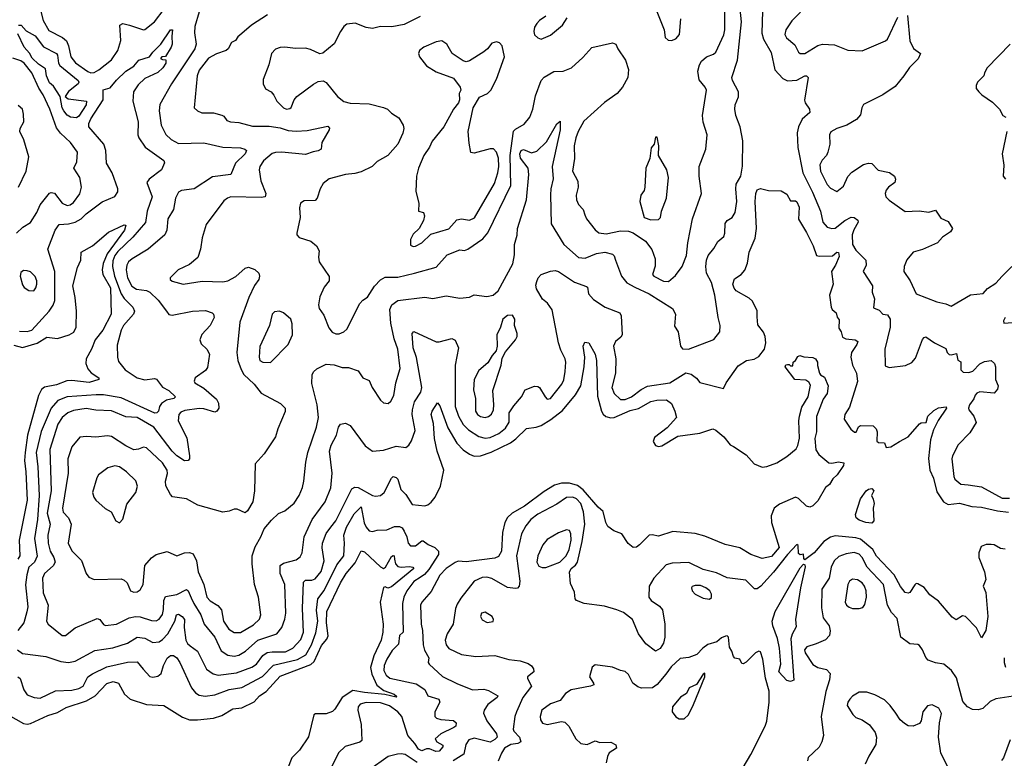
# Model space of a CAD drawing. Extents: x 2143765 to 2212931, y 878955 to 1017455.
# Tile 55 of 256: x 2163047 to 2169239, y 909992 to 914639. Entities that reach past the tile are written whole.
import ezdxf

# ---------------------------------------------------------------- set-up
doc = ezdxf.new("R2010")
doc.units = 0

msp = doc.modelspace()

# ---------------------------------------------------------------- linework, layer by layer
at = {"layer": '0CON20XD'}
for points in [[(2167721.3, 914831.3), (2167713.4, 914553.4), (2167725, 914515.6), (2167772.4, 914432.4), (2167795, 914322.5), (2167845, 914269.4), (2167874.7, 914254.7), (2167935, 914257.9), (2167985, 914284.7), (2167995, 914284.5), (2168004.5, 914275), (2167982.3, 914132.3), (2167986, 914115), (2168013.6, 914075), (2168015.5, 914055), (2167966.9, 914013.1), (2167943.9, 913965), (2167936.6, 913926.6), (2167939.5, 913835), (2167972.6, 913675), (2168032.5, 913552.5), (2168082.7, 913435), (2168096.6, 913365), (2168125, 913333.2), (2168155, 913324.6), (2168175, 913327.1), (2168235, 913374.5), (2168275, 913395.6), (2168295, 913394), (2168317.7, 913377.7), (2168320, 913365), (2168292.7, 913317.3), (2168281.9, 913285), (2168283.1, 913225), (2168305, 913188.5), (2168367.5, 913125), (2168370, 913095), (2168351.4, 913055), (2168410, 912965), (2168407.5, 912925), (2168423.2, 912883.2), (2168416.2, 912825), (2168452.2, 912812.2), (2168475, 912786.7), (2168505, 912782.5), (2168521.2, 912755), (2168521.8, 912705), (2168487.1, 912565), (2168490.3, 912460.3), (2168515, 912450), (2168616.4, 912463.6), (2168657.9, 912482.1), (2168680.3, 912509.7)], [(2165565, 914659.3), (2165465, 914607.3), (2165386.5, 914593.5), (2165315, 914595.4), (2165265, 914583.3), (2165225, 914588.9), (2165156.9, 914616.9), (2165105, 914609.5), (2165085.7, 914595), (2165064.4, 914565), (2165025, 914486), (2164952.9, 914427.1), (2164935, 914424.2), (2164875, 914452), (2164845, 914458.6), (2164782, 914458), (2164715, 914466.7), (2164685, 914464.5), (2164655, 914453.5), (2164629.5, 914425), (2164613.5, 914355), (2164577.6, 914262.4), (2164579.1, 914235), (2164593.5, 914203.5), (2164628.8, 914185), (2164645, 914163.3), (2164663.3, 914125), (2164705, 914084), (2164725, 914075.7), (2164745, 914080), (2164755, 914086.2), (2164772.2, 914135), (2164789.4, 914155), (2164895, 914232.9), (2164925, 914250), (2164955, 914254.4), (2164975, 914244.3), (2165045.3, 914155.3), (2165085, 914124.6), (2165125, 914112.7), (2165245, 914109.2), (2165335.8, 914085.8), (2165360, 914075), (2165385, 914050), (2165431.2, 914021.2), (2165458.8, 913975), (2165462, 913955), (2165455.8, 913925), (2165424.6, 913855.4), (2165362, 913785), (2165294.4, 913745.6), (2165264.4, 913715.6), (2165195, 913681.9), (2165155, 913670), (2165095, 913664), (2164993.1, 913636.9), (2164955, 913607.5), (2164936.4, 913573.6), (2164918.1, 913515), (2164905, 913500.8), (2164835, 913498), (2164813.8, 913485), (2164805.9, 913454.1), (2164810.5, 913395), (2164788.8, 913295), (2164790, 913285), (2164805, 913268.8), (2164877.5, 913245), (2164913.3, 913215), (2164931.2, 913185), (2164926.2, 913145), (2164930, 913115), (2164993.9, 913023.9), (2164993.9, 912996.1), (2164961.2, 912955), (2164934.2, 912895.8), (2164926, 912845), (2164930.9, 912820.9), (2164958.9, 912778.9), (2164990.6, 912700.6), (2165012.9, 912672.9), (2165035, 912662.3), (2165055, 912662.1), (2165085.8, 912675), (2165105, 912691.4), (2165186.8, 912853.2), (2165205, 912873.3), (2165235, 912892), (2165278.3, 912961.7), (2165315, 913002.5), (2165345, 913018.1), (2165425, 913017.9), (2165529.2, 913045), (2165665, 913080.8), (2165735, 913159.4), (2165815, 913190.6), (2165845, 913186.9), (2165865, 913194.3), (2165959.5, 913260.5), (2165991.5, 913298.5), (2166136, 913595), (2166131.4, 913785), (2166153, 913937), (2166165, 913950.8), (2166219.6, 913980.4), (2166254, 914025), (2166274, 914075), (2166290.7, 914159.3), (2166326.9, 914255), (2166345, 914277.1), (2166405, 914313.3), (2166465, 914314.2), (2166516.2, 914335), (2166588.9, 914401.1), (2166645, 914464.4), (2166775, 914492.5), (2166796, 914485), (2166807.5, 914455), (2166855.8, 914385), (2166875.7, 914325), (2166871.4, 914275), (2166837.5, 914215), (2166804.2, 914175), (2166725, 914116.9), (2166595, 913999.4), (2166558.5, 913935), (2166543.3, 913895), (2166533.6, 913845), (2166536.2, 913765), (2166523.8, 913685), (2166556.8, 913623.2), (2166558.9, 913585), (2166546.7, 913535), (2166548.9, 913505), (2166561.9, 913475), (2166590, 913445), (2166601.3, 913411.3), (2166611.4, 913385), (2166666.1, 913316.1), (2166688.3, 913298.3), (2166735, 913292.1), (2166825, 913309.7), (2166875, 913309.2), (2166905, 913298.4), (2166983.1, 913245), (2167021.9, 913191.9), (2167042.5, 913135), (2167042.1, 913087.9), (2167026, 913035), (2167033.8, 913025), (2167095, 912994.2), (2167127.5, 912992.5), (2167170.2, 913029.8), (2167213.8, 913086.2), (2167239.6, 913155), (2167249.1, 913235), (2167278.9, 913385), (2167334.2, 913545), (2167319.2, 913655), (2167320.4, 913715), (2167361.4, 913825), (2167370, 913915), (2167344.5, 913994.5), (2167340.5, 914035), (2167366.5, 914195), (2167357.8, 914215), (2167319.4, 914259.4), (2167311.1, 914315), (2167321.8, 914355), (2167335, 914378), (2167366.2, 914405), (2167409.3, 914420.7), (2167424.3, 914435), (2167475.8, 914544.2), (2167480.9, 914575), (2167481.4, 914745)], [(2163173.5, 914715), (2163194.1, 914634.1), (2163229.8, 914569.8), (2163316.2, 914526.2), (2163341.5, 914505), (2163354.7, 914475), (2163369.3, 914405), (2163397.4, 914367.4), (2163475, 914312.5), (2163495, 914304.4), (2163515, 914306.7), (2163545, 914322.7), (2163624.8, 914385.2), (2163664.7, 914445), (2163682.8, 914507.2), (2163676.9, 914605), (2163695, 914614.5), (2163738, 914605), (2163825, 914574.4), (2163835, 914577.8), (2163894.7, 914625.3), (2163955, 914704.5)], [(2164175, 914687.8), (2164148.3, 914595), (2164146.8, 914555), (2164157.3, 914485), (2164148.4, 914455), (2164002.1, 914235), (2163928.5, 914105), (2163923.8, 914065), (2163937.7, 913975), (2163965.3, 913915.3), (2163998.6, 913885), (2164045, 913860), (2164205, 913863.8), (2164323.6, 913836.4), (2164435, 913832), (2164462, 913825), (2164472.9, 913815), (2164464.6, 913795.4), (2164403.1, 913735), (2164375.8, 913665), (2164259.2, 913649.2), (2164145, 913573.5), (2164065, 913563.1), (2164045, 913554.2), (2164027.5, 913515), (2164014.3, 913445), (2163978.6, 913385), (2163971.5, 913315), (2163959.1, 913285), (2163855, 913194.4), (2163754.4, 913135), (2163732.2, 913115), (2163720.9, 913095), (2163717.1, 913065), (2163725, 913013.8), (2163752.5, 912962.5), (2163782.3, 912942.3), (2163844.3, 912934.3), (2163865.5, 912925), (2163918.5, 912875), (2163971.1, 912805), (2163984.5, 912784.5), (2164005, 912779.4), (2164134.5, 912804.5), (2164215, 912810), (2164256.7, 912795), (2164266, 912785), (2164270, 912765), (2164244.2, 912715), (2164191.9, 912658.1), (2164179.4, 912625), (2164188.6, 912598.6), (2164223.1, 912565), (2164241.1, 912535), (2164228.5, 912451.5), (2164215, 912430.8), (2164151.2, 912385), (2164144, 912365), (2164148.8, 912355), (2164205, 912321.1), (2164285, 912250.5), (2164297, 912227), (2164299, 912195), (2164287.3, 912175), (2164275, 912170.3), (2164205, 912191), (2164175, 912192.4), (2164085, 912179.3), (2164060.8, 912169.2), (2164047.5, 912155), (2164044.1, 912115), (2164097.4, 912007.4), (2164115.4, 911895), (2164114.4, 911875.6), (2164106.2, 911865), (2164083.4, 911863.4), (2164035, 911893.8), (2164005, 911923.8), (2163890, 912075), (2163785, 912136.1), (2163715, 912141.1), (2163625, 912178.1), (2163525, 912182.4), (2163465, 912193.4), (2163385, 912180), (2163349.5, 912165), (2163314.7, 912135), (2163286.2, 912095), (2163237.2, 911935), (2163245.2, 911675), (2163220.8, 911535), (2163238.2, 911465), (2163223.9, 911395), (2163225.2, 911345.2), (2163237.8, 911295), (2163262.2, 911255), (2163269.2, 911225), (2163257.4, 911202.6), (2163203.2, 911155), (2163190.9, 911125), (2163195, 911033.3), (2163226.2, 910955), (2163215.7, 910855.7), (2163226.2, 910835), (2163315, 910763.8), (2163335, 910763.8), (2163396.7, 910813.3), (2163535, 910871.2), (2163551.2, 910865), (2163573.6, 910833.6), (2163587.1, 910827.1), (2163655, 910836.1), (2163735, 910875.4), (2163775, 910884.7), (2163805, 910881.6), (2163875, 910858.4), (2163905, 910857.5), (2163925, 910867.5), (2163944.2, 910895.8), (2163951.9, 910928.1), (2163952.8, 910985), (2163965, 911009.1), (2164035, 911021.6), (2164095, 911053.3), (2164106.3, 911046.3), (2164125, 911002.5), (2164141.3, 910965), (2164186.8, 910895), (2164206.5, 910835), (2164273.3, 910755), (2164315, 910667.1), (2164355, 910640.5), (2164395, 910635.4), (2164425, 910641.5), (2164466.4, 910665), (2164545, 910734.7), (2164665, 910775.6), (2164694.7, 910815.3), (2164713.6, 910866.3), (2164720, 910905), (2164714.4, 911085), (2164684.4, 911155), (2164685.8, 911205), (2164705, 911220.6), (2164785, 911239.6), (2164811.4, 911258.6), (2164823.1, 911285), (2164836.1, 911385), (2164886.2, 911495), (2164937.9, 911565), (2164968.5, 911605), (2165003.2, 911693.2), (2165011.3, 911785), (2164995.5, 911925), (2165005, 911961.2), (2165040, 912025), (2165051.2, 912075), (2165065, 912093.3), (2165095, 912101.2), (2165125, 912086.2), (2165218.7, 911958.7), (2165265, 911924), (2165335, 911929.6), (2165414.6, 911955.4), (2165475, 911948.1), (2165495, 911962.5), (2165511.1, 911988.9), (2165533.9, 912055), (2165515.3, 912155), (2165517.1, 912185), (2165529.5, 912235), (2165568.8, 912295), (2165576.1, 912323.9), (2165543.1, 912513.1), (2165522, 912575), (2165514.7, 912665), (2165525, 912676.8), (2165665, 912612.5), (2165685, 912612.5), (2165765, 912634), (2165785, 912623.3), (2165806.9, 912575), (2165785.4, 912465.4), (2165785.7, 912205), (2165807.4, 912145), (2165835, 912091.2), (2165868.3, 912058.3), (2165935, 912015.4), (2165975, 912005.4), (2166005, 912009.7), (2166059.5, 912035), (2166102, 912068), (2166124, 912106), (2166126, 912165), (2166155, 912210), (2166202.5, 912265), (2166225, 912309.2), (2166285, 912334), (2166305, 912332), (2166315.8, 912325), (2166350.8, 912265), (2166365, 912252), (2166385, 912255.8), (2166456, 912345), (2166467.9, 912372.1), (2166478.1, 912425), (2166481.2, 912485), (2166478.2, 912505), (2166449.7, 912559.7), (2166435.3, 912605), (2166395, 912814), (2166366.7, 912855), (2166335, 912880.6), (2166296.2, 912945), (2166292.2, 912967.8), (2166298.6, 912991.4), (2166306.9, 913015), (2166325.9, 913035), (2166385, 913056.4), (2166415, 913059.8), (2166435.8, 913055), (2166535, 912987.3), (2166611.1, 912961.1), (2166617.1, 912955), (2166623.2, 912913.2), (2166655, 912878), (2166729.2, 912829.2), (2166820, 912795), (2166830, 912775), (2166835.6, 912655), (2166828, 912642), (2166794.3, 912615), (2166780.9, 912585), (2166796, 912505), (2166794.1, 912415.9), (2166770.9, 912325), (2166785, 912286.7), (2166825, 912249.6), (2166855, 912249.5), (2166894.4, 912265), (2166955, 912312.2), (2166995, 912332.6), (2167135, 912354.8), (2167235, 912416.1), (2167268.8, 912408.8), (2167302.6, 912382.6), (2167325, 912355.8), (2167472.5, 912317.5), (2167488.8, 912355), (2167565, 912460), (2167617.5, 912495), (2167665, 912503.8), (2167695, 912520), (2167730, 912565), (2167739.3, 912605), (2167735.3, 912645), (2167725, 912672.5), (2167688.5, 912718.5), (2167685, 912770), (2167685, 912806.2), (2167655, 912866.9), (2167635, 912886.4), (2167553.1, 912933.1), (2167539.5, 912949.5), (2167532.5, 912975), (2167542.6, 913007.4), (2167583.8, 913035), (2167606.8, 913063.2), (2167623.8, 913106.2), (2167634.2, 913175.8), (2167672.9, 913265), (2167679.8, 913325), (2167671.9, 913495), (2167675.2, 913545), (2167685, 913569.1), (2167705, 913575.6), (2167755, 913564.8), (2167835, 913562.8), (2167870.6, 913540.6), (2167895, 913499.4), (2167925, 913500), (2167935, 913492.5), (2167948.5, 913458.5), (2167944.6, 913384.6), (2167995, 913300), (2168035.8, 913215), (2168056.7, 913155), (2168075, 913150), (2168157.2, 913152.8), (2168185.4, 913175.4)], [(2164605, 914670), (2164505.4, 914604.6), (2164445, 914552.5), (2164418.8, 914531.2), (2164405, 914507.5), (2164380, 914495), (2164358.8, 914455), (2164345.8, 914444.2), (2164285, 914424.5), (2164235, 914397.1), (2164175, 914321.1), (2164163.2, 914285), (2164143.5, 914083.5), (2164164.5, 914064.5), (2164192.9, 914052.9), (2164265, 914052.5), (2164318.9, 914038.9), (2164331.4, 914031.4), (2164348.8, 914005), (2164372.5, 913995), (2164425, 913991.8), (2164511.3, 913968.7), (2164615, 913968.2), (2164685, 913959.3), (2164735, 913941.1), (2164785, 913936.7), (2164855, 913942.1), (2164985, 913968.5), (2164995, 913956.7), (2164993.3, 913945), (2164947.5, 913865), (2164942.5, 913825), (2164925, 913812.9), (2164892.7, 913807.3), (2164845, 913790.5), (2164695, 913805.6), (2164655, 913803.5), (2164634.1, 913795.9), (2164579.6, 913750.4), (2164557.5, 913715), (2164552.5, 913695), (2164564, 913624), (2164595.6, 913545), (2164590, 913525), (2164565, 913520.5), (2164375, 913523.8), (2164353.4, 913516.6), (2164331.8, 913498.2), (2164219.5, 913350.5), (2164194.2, 913265.8), (2164183.5, 913195), (2164168.1, 913141.9), (2164115, 913098.1), (2164044.6, 913065.4), (2163994, 913015), (2163993.8, 913005), (2164005, 912994), (2164075, 912975.6), (2164195, 912992.7), (2164325, 912990), (2164355, 912994.7), (2164406.3, 913023.7), (2164465, 913075.4), (2164485, 913081.1), (2164525, 913067.5), (2164550, 913045), (2164554.2, 913025), (2164550, 913005), (2164522.6, 912967.4), (2164488.2, 912891.8), (2164431.8, 912735), (2164412.9, 912545), (2164419.1, 912495), (2164438.8, 912438.8), (2164457.5, 912407.5), (2164520.8, 912345), (2164565, 912289.2), (2164686.7, 912225), (2164716.2, 912195), (2164715.6, 912174.4), (2164670, 912065), (2164656.2, 912015), (2164585, 911906.7), (2164528.1, 911845), (2164523.8, 911675), (2164513.3, 911605), (2164480.5, 911549.5), (2164465, 911536.7), (2164415, 911560), (2164395, 911560), (2164365, 911546.7), (2164325, 911541.2), (2164167.5, 911585), (2164095, 911624.4), (2164007.9, 911637.9), (2163995, 911651.2), (2163967.1, 911707.1), (2163963.6, 911735), (2163976.4, 911783.7), (2163975.3, 911805), (2163945, 911851.5), (2163845, 911944.4), (2163825, 911949.4), (2163793.5, 911936.5), (2163765, 911933.6), (2163715, 911958.2), (2163625, 912017.3), (2163599.7, 912020.3), (2163525, 912011.9), (2163467.3, 912017.3), (2163425, 912012), (2163375, 911952), (2163350.4, 911875), (2163350.9, 911785), (2163316.2, 911565), (2163321.3, 911541.3), (2163354.8, 911504.8), (2163370.4, 911465), (2163351.2, 911345), (2163375, 911296.9), (2163436.7, 911236.7), (2163464.7, 911154.7), (2163481.2, 911131.2), (2163515, 911116.2), (2163685, 911121.9), (2163705, 911112.9), (2163722.9, 911095), (2163744.7, 911044.7), (2163765, 911037.8), (2163785, 911039.4), (2163805, 911051.2), (2163824.2, 911085), (2163833.3, 911205), (2163875, 911253.1), (2163905, 911274.4), (2163975, 911292.2), (2164035, 911265.8), (2164083.9, 911283.9), (2164115, 911287.5), (2164138.3, 911278.3), (2164159.1, 911235), (2164170.2, 911165), (2164204.8, 911085), (2164224.3, 911005), (2164245, 910981.9), (2164292.4, 910952.4), (2164316.8, 910926.8), (2164329.7, 910855), (2164362.7, 910805), (2164395, 910783.4), (2164435, 910782.5), (2164518.1, 910831.9), (2164555, 910868.1), (2164563.8, 910895), (2164547.9, 911005), (2164524.1, 911085), (2164507.9, 911215), (2164508.5, 911265), (2164526.8, 911323.2), (2164564, 911385), (2164583.9, 911436.1), (2164630.3, 911489.7), (2164675, 911531.2), (2164715, 911548.8), (2164773.4, 911596.6), (2164804.4, 911645), (2164825.6, 911695), (2164833.6, 911736.4), (2164845.7, 911855), (2164858.5, 911915), (2164912.5, 912075), (2164926.8, 912136.8), (2164918.5, 912215), (2164885, 912350), (2164885.6, 912405), (2164895, 912424), (2164915, 912442.9), (2164975, 912470.6), (2165025, 912467.8), (2165075, 912450.6), (2165115, 912450), (2165175, 912430), (2165205.8, 912385.8), (2165245, 912368.8), (2165263.5, 912325), (2165316, 912245), (2165335, 912228), (2165365, 912223.8), (2165381.7, 912238.3), (2165399.4, 912275), (2165412.1, 912355), (2165438.8, 912445), (2165425, 912566.7), (2165401.9, 912631.9), (2165380.1, 912730.1), (2165374.1, 912815), (2165386.5, 912845), (2165425, 912871.3), (2165595, 912893.9), (2165645, 912883.8), (2165727.9, 912902.1), (2165815, 912886.7), (2165875, 912893.1), (2165905, 912906.7), (2165985, 912897.5), (2166025, 912906.2), (2166055, 912933.3), (2166147.6, 913102.4), (2166158.3, 913158.3), (2166159.3, 913225), (2166175, 913283.3), (2166176.9, 913325), (2166233, 913505), (2166248.6, 913665), (2166244.1, 913704.1), (2166197.2, 913767.2), (2166193.1, 913795), (2166199.7, 913815), (2166215, 913822.2), (2166265, 913800.3), (2166299.2, 913810.8), (2166358.8, 913871.2), (2166425, 913984.3), (2166445, 914000), (2166446.4, 913946.4), (2166394.8, 913715), (2166401.9, 913638.1), (2166386.8, 913575), (2166384.2, 913535.8), (2166388.5, 913355), (2166467.8, 913225), (2166561.9, 913141.9), (2166602.2, 913137.8), (2166675, 913166.7), (2166726.2, 913176.2), (2166775, 913164.2), (2166785, 913153.8), (2166794.3, 913125.7), (2166831.5, 913025), (2166864.2, 912984.2), (2166914.3, 912955), (2167004.4, 912915), (2167151.7, 912821.7), (2167171.1, 912785), (2167165, 912710), (2167188, 912675), (2167201.5, 912585), (2167215, 912568.6), (2167252.5, 912565), (2167412.8, 912627.2), (2167449.4, 912675), (2167451.1, 912715), (2167438.5, 912765), (2167418.9, 912905), (2167396.4, 912985), (2167365.5, 913045), (2167361.8, 913085), (2167366.2, 913125), (2167377.3, 913155), (2167411.9, 913198.1), (2167437.2, 913242.8), (2167475.3, 913274.7), (2167481.8, 913295), (2167483.1, 913356.9), (2167496, 913375), (2167526.7, 913395), (2167545.6, 913425.6), (2167557.5, 913495), (2167550, 913575), (2167553, 913603), (2167581.9, 913655), (2167592.4, 913717.6), (2167593.6, 913876.4), (2167577.2, 913965), (2167549.6, 914035), (2167543.3, 914075), (2167546.5, 914103.5), (2167567.1, 914152.9), (2167567.5, 914185), (2167528.8, 914255), (2167525.4, 914275), (2167561.4, 914385), (2167586.5, 914625), (2167577.3, 914705)], [(2167041.1, 914721.1), (2167098.8, 914575), (2167106.2, 914526.2), (2167125, 914510), (2167145, 914506.7), (2167172.3, 914517.7), (2167196, 914545), (2167204.2, 914645)], [(2167956, 914685), (2167901.7, 914631.7), (2167865, 914574), (2167859.1, 914545), (2167868.1, 914525), (2167920.5, 914480.5), (2167945, 914433.8), (2167955, 914425.8), (2167985, 914425.6), (2168065, 914476.4), (2168095, 914485.4), (2168169.8, 914479.8), (2168255, 914447.8), (2168345, 914442.5), (2168492, 914505), (2168505, 914515.8), (2168568.9, 914655)], [(2166355, 914661.2), (2166315, 914634), (2166298, 914615), (2166285, 914592.5), (2166280, 914565), (2166285, 914542.5), (2166305, 914523.8), (2166327, 914517), (2166385, 914540.6), (2166460.8, 914605), (2166488.8, 914651.2)], [(2168630.5, 914665), (2168643.8, 914505), (2168668.3, 914458.3), (2168711.2, 914425), (2168697.4, 914392.6)], [(2163045, 912678.7), (2163095, 912676.4), (2163123.5, 912685), (2163232.5, 912805), (2163257.8, 912842.2), (2163268.3, 912871.7), (2163267.3, 913055), (2163223.6, 913195), (2163269.6, 913315), (2163295, 913350), (2163355, 913354.7), (2163395.2, 913364.8), (2163433.8, 913386.2), (2163465, 913416.2), (2163565, 913493.1), (2163645, 913527.1), (2163663.6, 913556.4), (2163663.5, 913575), (2163629.2, 913675), (2163592, 913735), (2163587.8, 913815), (2163576.2, 913855), (2163481.1, 913965), (2163482.5, 913985), (2163495.2, 914015), (2163571.4, 914135), (2163572.7, 914197.3), (2163615, 914209.6), (2163655, 914257.7), (2163715, 914314.5), (2163765, 914345.5), (2163796.2, 914383.8), (2163864.1, 914405.9), (2163884, 914435), (2163934.4, 914485), (2163995, 914574.3), (2164008.8, 914575), (2164002.9, 914535), (2164006.2, 914485), (2164000, 914465), (2163965, 914407.5), (2163940, 914405), (2163932.5, 914395), (2163945, 914387.5), (2163966.4, 914386.4), (2163966, 914365), (2163947.5, 914335), (2163915, 914306.7), (2163835, 914267.9), (2163791.2, 914228.8), (2163762.2, 914185), (2163759.3, 914125), (2163792.3, 913995), (2163790, 913915), (2163797.1, 913895), (2163836.4, 913836.3), (2163952.5, 913752.5), (2163957.3, 913737.3), (2163938.5, 913695), (2163860.8, 913635), (2163846.9, 913615), (2163880, 913525), (2163848.4, 913435), (2163837.8, 913362.2), (2163759.3, 913270.7), (2163665, 913180.9), (2163645, 913154.2), (2163632.5, 913122.5), (2163631.2, 913085), (2163644, 913025), (2163684.3, 912914.3), (2163704.5, 912884.5), (2163759.3, 912829.3), (2163770, 912805), (2163763.6, 912785), (2163698.9, 912715), (2163684.7, 912685), (2163659.3, 912590.7), (2163661.1, 912515), (2163667.7, 912487.7), (2163709.6, 912435), (2163785, 912385.4), (2163835, 912372.3), (2163895, 912380.5), (2163906.9, 912376.9), (2163945, 912326.9), (2163985, 912305.3), (2164027.5, 912265), (2164016.2, 912255), (2163969.4, 912245), (2163938.5, 912225), (2163925.5, 912205), (2163920.5, 912175), (2163910, 912165), (2163896.2, 912163.8), (2163685, 912260.2), (2163575, 912278), (2163528.1, 912278.1), (2163345, 912266.2), (2163286.3, 912243.7), (2163245.3, 912195), (2163181.7, 912048.3), (2163149.8, 911915), (2163160.6, 911825), (2163170, 911645), (2163158.7, 911495), (2163139.2, 911375), (2163156.1, 911263.9), (2163140.3, 911225), (2163105.4, 911195), (2163092.9, 911147.1), (2163084.3, 911084.3), (2163098.4, 910945), (2163092.4, 910912.4), (2163073.6, 910845), (2163036, 910795)], [(2163038.8, 914605), (2163056.9, 914605), (2163088.8, 914568.8), (2163145, 914537.9), (2163197, 914467), (2163278.9, 914425), (2163285.7, 914415), (2163291.5, 914365), (2163300.1, 914350.1), (2163415.4, 914255), (2163418.9, 914245), (2163414, 914235), (2163353.5, 914186.5), (2163333.3, 914155), (2163351.4, 914141.4), (2163466.7, 914125), (2163465, 914102.5), (2163418.9, 914031.1), (2163405, 914021.5)], [(2163405, 914021.5), (2163366.2, 914025), (2163345, 914037.1), (2163325, 914064.5), (2163313.7, 914085), (2163302.5, 914155), (2163259.7, 914219.7), (2163235, 914241.9), (2163215.6, 914285), (2163208.9, 914328.9), (2163165, 914357.8), (2163125, 914395.7), (2163108.8, 914428.8), (2163075.6, 914465), (2163035, 914548.8)], [(2165520.9, 913210.9), (2165535, 913212.9), (2165575, 913234), (2165631.5, 913288.5), (2165745, 913322.1), (2165795, 913379.5), (2165824.6, 913385.4), (2165875, 913377.7), (2165907.8, 913392.2), (2166032.4, 913607.6), (2166054.6, 913674.6), (2166059.7, 913715), (2166058.2, 913768.2), (2166045.4, 913805.4), (2166025.6, 913825.6), (2166005, 913827.1), (2165905, 913799.2), (2165885, 913802.5), (2165872.7, 913862.7), (2165868.1, 913935), (2165898, 914085), (2165938.8, 914151.2), (2165988.8, 914175), (2166010, 914195), (2166046.2, 914263.8), (2166095.8, 914404.2), (2166080.8, 914475), (2166063.6, 914493.6), (2166045, 914500), (2166015, 914490.6), (2165988.1, 914455), (2165965, 914435.6), (2165875, 914378.8), (2165855, 914373.8), (2165835, 914380), (2165766.7, 914426.7), (2165733.9, 914483.9), (2165702.5, 914505), (2165665, 914499.5), (2165587.5, 914465), (2165561.1, 914445), (2165555.5, 914425), (2165561.5, 914405), (2165605, 914348.6), (2165665, 914311.4), (2165775, 914270), (2165816, 914215), (2165821.2, 914195), (2165811.2, 914175), (2165812.5, 914135), (2165806, 914115), (2165774.7, 914075.3), (2165714.4, 913965), (2165640.9, 913875), (2165623.7, 913836.3), (2165589.3, 913785), (2165554.4, 913704.4), (2165541.5, 913655), (2165537.2, 913557.2), (2165556.9, 913485), (2165554.3, 913434.3), (2165585.8, 913425.8), (2165592.5, 913405), (2165585.5, 913374.5), (2165560, 913325), (2165521.7, 913288.3), (2165504.6, 913255), (2165505, 913220), (2165520.9, 913210.9)], [(2169274.5, 914485.5), (2169131.2, 914335), (2169113.8, 914305), (2169110, 914285), (2169070, 914245), (2169062.5, 914225), (2169062.5, 914205), (2169077.5, 914185), (2169097.5, 914165), (2169165, 914120), (2169208.8, 914075), (2169230, 914035), (2169247.5, 914025)], [(2163028, 913295), (2163066.6, 913333.4), (2163115, 913362.9), (2163154.5, 913425), (2163176.3, 913473.7), (2163235, 913546.7), (2163245, 913551.5), (2163265, 913546.7), (2163313.9, 913483.9), (2163345, 913470.4), (2163365, 913474.6), (2163385, 913488.2), (2163425, 913542.9), (2163435.6, 913585), (2163424.3, 913645), (2163387.5, 913705), (2163406.2, 913745), (2163410.6, 913805), (2163366, 913866), (2163302.9, 913925), (2163278, 913958), (2163236.2, 914075), (2163194.7, 914165), (2163167, 914207), (2163122.7, 914305), (2163075, 914366.1), (2163055, 914380.8), (2163005, 914396.5)], [(2168697.4, 914392.6), (2168641.9, 914338.1), (2168607.8, 914285), (2168552, 914218), (2168475, 914166.7), (2168354.1, 914105.9), (2168343.3, 914085), (2168335, 914040), (2168308.8, 914011.2), (2168247.5, 913975), (2168185, 913953.8), (2168147, 913933), (2168140, 913915), (2168140.8, 913855), (2168129.2, 913805), (2168120, 913785), (2168092.5, 913755), (2168078.9, 913725), (2168082.8, 913685), (2168125, 913601.1), (2168145, 913578.5), (2168185, 913558.6), (2168227.9, 913592.1), (2168255, 913652), (2168280.1, 913679.9), (2168352.2, 913727.8), (2168385, 913736.9), (2168405, 913732.9), (2168445, 913692.9), (2168517.6, 913677.6), (2168548, 913655), (2168553.8, 913635), (2168550, 913615), (2168510, 913585), (2168495, 913566), (2168488.5, 913545), (2168493.5, 913525), (2168515, 913503.5), (2168615, 913432.5), (2168704.1, 913435.9), (2168765, 913427.5), (2168805, 913440), (2168840.3, 913390.3), (2168885, 913370), (2168913.3, 913325), (2168900, 913305), (2168849.6, 913270.4), (2168817.5, 913235), (2168725, 913192.1), (2168665, 913175.4), (2168625, 913128.5), (2168609.7, 913085), (2168607.3, 913055), (2168647.5, 912995), (2168685, 912914), (2168815, 912862.6), (2168870.8, 912850.8), (2168905, 912836.2), (2169025, 912907.5), (2169105, 912915.6), (2169133.5, 912946.5), (2169185, 912980.3), (2169224.7, 913025), (2169285, 913086.9)], [(2163038.8, 913585), (2163088.1, 913685), (2163104.4, 913775), (2163073.2, 913883.2), (2163047.1, 913935), (2163050.8, 913955), (2163072.9, 913995), (2163071.9, 914045), (2163064, 914075), (2163038.3, 914098.3)], [(2169254.2, 913935), (2169226.2, 913795), (2169235.8, 913724.2), (2169232, 913655), (2169245.7, 913635.7)], [(2167015, 913379.5), (2167065, 913381.2), (2167076.2, 913395), (2167083.3, 913435), (2167114, 913515), (2167127.3, 913645), (2167116.4, 913695), (2167063.8, 913785), (2167066, 913845), (2167055, 913900), (2167045, 913900), (2167037.5, 913855), (2167018.3, 913831.7), (2167010, 913765), (2166984.4, 913705), (2166978.8, 913585), (2166973.3, 913565), (2166953.3, 913535), (2166946.7, 913495), (2166973.8, 913395), (2167015, 913379.5)], [(2163011, 912591), (2163065, 912576.6), (2163157, 912603), (2163218.4, 912641.6), (2163285, 912634), (2163358.6, 912655), (2163386.9, 912673.1), (2163401.4, 912705), (2163403.8, 912805), (2163395, 912891.2), (2163380.4, 912965), (2163409.8, 913080.2), (2163430.8, 913125), (2163434.3, 913175.7), (2163504.5, 913215.5), (2163605, 913301.4), (2163705, 913348.8), (2163715.5, 913345.5), (2163706.2, 913315), (2163596.9, 913165), (2163571.5, 913105), (2163565.7, 913065.8), (2163569.4, 913035), (2163617.7, 912952.3), (2163623.3, 912785), (2163570.3, 912685), (2163521.8, 912625), (2163498.2, 912565), (2163464.7, 912505), (2163462.7, 912475), (2163475, 912442.2), (2163496.7, 912416.7), (2163544, 912385), (2163543.8, 912375), (2163485, 912356.8), (2163375, 912368.7), (2163343.9, 912366.1), (2163277.5, 912342.5), (2163203.2, 912326.8), (2163185, 912312.9), (2163165, 912274.4), (2163097, 912025), (2163080.9, 911915), (2163077.9, 911865), (2163086.6, 911795), (2163094.3, 911615), (2163044.7, 911364.7), (2163048.7, 911265), (2163035, 911245.5)], [(2168185.4, 913175.4), (2168195.4, 913175), (2168200.4, 913149.6), (2168177.5, 913095), (2168152.3, 913055), (2168161.9, 912975), (2168140, 912905), (2168149.5, 912829.5), (2168156.2, 912816.2), (2168182, 912795), (2168187, 912767), (2168200, 912750), (2168197.1, 912697.1), (2168212.9, 912675), (2168221.9, 912641.9), (2168241.9, 912631.9), (2168300, 912625), (2168317.5, 912615), (2168311.5, 912595), (2168278.6, 912545), (2168273.7, 912515), (2168284.6, 912465), (2168309.1, 912415), (2168315, 912363.3), (2168265, 912201.2), (2168235.6, 912155), (2168232.5, 912125), (2168272.7, 912062.7), (2168296.7, 912043.3), (2168306.7, 912043.3), (2168322.7, 912077.3), (2168334, 912086), (2168415, 912082.5), (2168431.9, 912065), (2168440, 912045), (2168437.5, 911987.5), (2168448.3, 911978.3), (2168485, 911977.5), (2168496.4, 911946.4), (2168525, 911950.8), (2168580, 911985), (2168633.5, 912015), (2168705, 912096.2), (2168715, 912102.5), (2168746.2, 912105), (2168757.3, 912145), (2168795, 912180), (2168825, 912197.7), (2168873, 912203), (2168875, 912194), (2168823.3, 912116.7), (2168792.4, 912057.6), (2168775.4, 911995), (2168761.4, 911878.6), (2168770, 911805), (2168792.6, 911755), (2168815, 911667.8), (2168856.7, 911605), (2168885, 911589.6), (2168956.2, 911596.2), (2169035, 911576.5), (2169095, 911572.6), (2169195, 911549.5), (2169265, 911540.5)], [(2163135, 912932.9), (2163148.8, 912951.2), (2163155.4, 912975), (2163155.3, 912995.3), (2163145, 913024), (2163115, 913051.5), (2163095, 913059.5), (2163070.3, 913059.7), (2163055, 913047.5), (2163049.2, 913025), (2163065, 912970), (2163075, 912954.4), (2163104.6, 912934.6), (2163135, 912932.9)], [(2164625, 912482.1), (2164735.4, 912594.6), (2164761.9, 912655), (2164760, 912725), (2164751.2, 912755), (2164706.7, 912795), (2164680, 912805), (2164649.7, 912800.3), (2164634.3, 912785), (2164616.9, 912715), (2164557.6, 912582.4), (2164552.3, 912515), (2164556.9, 912495), (2164575, 912483.8), (2164625, 912482.1)], [(2165975, 912136.1), (2165995, 912142.5), (2166013, 912157), (2166026.2, 912185), (2166029.6, 912215), (2166023.1, 912305), (2166074.2, 912465), (2166081.2, 912508.8), (2166101.2, 912548.8), (2166165.5, 912624.5), (2166176, 912645), (2166175.7, 912665), (2166158.9, 912715), (2166161.5, 912755), (2166145, 912780), (2166115, 912777.5), (2166085.8, 912755), (2166071.4, 912705), (2166046.9, 912655), (2166050, 912585), (2166044, 912555), (2166017.5, 912525), (2165990.9, 912479.1), (2165935, 912431.9), (2165905.9, 912374.1), (2165899.8, 912309.8), (2165913.6, 912255), (2165913.9, 912175), (2165926.5, 912155), (2165945, 912142), (2165975, 912136.1)], [(2169245, 912764.3), (2169234, 912745), (2169235, 912728.8), (2169345, 912738.8)], [(2168680.3, 912509.7), (2168725, 912626.7), (2168735, 912640), (2168745, 912642.5), (2168800, 912605), (2168870.7, 912570.7), (2168880, 912545), (2168892.3, 912532.3), (2168905, 912530), (2168938.8, 912538.8), (2168946.7, 912496.7), (2168965.7, 912485.7), (2168964.4, 912435), (2168980.3, 912420.3), (2169015, 912418.5), (2169041.6, 912428.4), (2169085, 912473.5), (2169115, 912489.1), (2169155, 912494.2), (2169176.9, 912475), (2169182.9, 912455), (2169182.9, 912375), (2169200, 912335), (2169196.7, 912315), (2169175, 912288), (2169085, 912297.5), (2169065, 912288.1), (2169055, 912275.8), (2169046.9, 912253.1), (2169019.2, 912215), (2169014.2, 912195), (2169016, 912185), (2169047.5, 912145), (2169061.9, 912105), (2169020.9, 912039.1), (2168949.5, 911965), (2168912.5, 911895), (2168907.8, 911875), (2168920.9, 911765), (2168928.3, 911748.3), (2168965, 911717.1), (2169012.1, 911712.1), (2169095, 911698.8), (2169225, 911628.2), (2169272.2, 911627.8)], [(2163034.3, 910674.3), (2163065, 910652.2), (2163211.7, 910631.7), (2163305, 910600.3), (2163355, 910595.3), (2163396.8, 910603.2), (2163519.2, 910670.8), (2163633.1, 910686.9), (2163725, 910716.8), (2163786.7, 910753.3), (2163835, 910748), (2163885, 910720.3), (2163925, 910725.3), (2163945, 910738.4), (2163978.2, 910775), (2164022.2, 910855), (2164033.8, 910895), (2164045, 910899.1), (2164069.5, 910885), (2164082.9, 910865), (2164080.3, 910815), (2164092, 910735), (2164101.3, 910715), (2164118.6, 910698.6), (2164165.5, 910665), (2164222.7, 910552.7), (2164263.4, 910523.4), (2164295, 910514.2), (2164410.5, 910529.5), (2164506.7, 910565), (2164535.8, 910584.2), (2164575, 910638), (2164602.8, 910657.2), (2164635, 910662.5), (2164718.3, 910661.7), (2164765.4, 910685), (2164815, 910740), (2164830.8, 910785), (2164825.2, 910935.2), (2164830.7, 911099.3), (2164845, 911113.5), (2164885, 911112.5), (2164905, 911121.2), (2164943.4, 911166.6), (2164962.1, 911235), (2164949.4, 911315), (2164950.7, 911345), (2164974.8, 911405.2), (2165002.7, 911445), (2165035, 911485.5), (2165135, 911687.8), (2165155, 911697.7), (2165175, 911695.4), (2165265, 911644.5), (2165285, 911640.5), (2165315, 911645.6), (2165339.5, 911665), (2165384.7, 911755.3), (2165395, 911765.6), (2165415, 911759.5), (2165425, 911747.5), (2165443.8, 911683.8), (2165475, 911651.5), (2165515, 911589.2), (2165595, 911579.3), (2165614.1, 911585.9), (2165635, 911602.9), (2165659.4, 911635), (2165692.5, 911705), (2165714.7, 911805), (2165671.3, 911925), (2165654.8, 912004.8), (2165648.7, 912098.7), (2165635.5, 912155), (2165640.6, 912175), (2165675, 912228), (2165689.5, 912209.5), (2165740.3, 912070.3), (2165796.1, 911975), (2165835, 911932.3), (2165875.2, 911905.2), (2165905, 911892.6), (2165945, 911894.8), (2166011.6, 911918.4), (2166132.5, 911977.5), (2166167.7, 912002.3), (2166233, 912067), (2166295, 912074.2), (2166325.4, 912085.4), (2166387.6, 912122.4), (2166460.8, 912179.2), (2166542.1, 912277.9), (2166574.8, 912335), (2166597.3, 912455), (2166600, 912515), (2166590, 912585), (2166600.7, 912609.3), (2166625.8, 912605), (2166665.4, 912535), (2166674.6, 912495), (2166680.9, 912270.9), (2166704.8, 912174.8), (2166716.1, 912156.1), (2166733.1, 912143.1), (2166763.6, 912133.6), (2166785, 912136.2), (2166885, 912180.4), (2166937.5, 912192.5), (2167015, 912235.9), (2167054.5, 912244.5), (2167115, 912247.3), (2167145, 912223.8), (2167167.5, 912175), (2167176.9, 912135), (2167118.9, 912071.1), (2167039.3, 912010.7), (2167030.9, 911985), (2167045, 911959.8), (2167065, 911953.8), (2167085, 911958.1), (2167185, 912018.9), (2167325, 912037.8), (2167405, 912064.4), (2167425, 912056.9), (2167475.7, 912015), (2167515, 911964), (2167535, 911952.5)], [(2167535, 911952.5), (2167615, 911901.2), (2167665, 911844), (2167715, 911823.8), (2167745, 911827.1), (2167808.9, 911851.1), (2167870.3, 911889.7), (2167930.3, 911939.7), (2167940.9, 911959.1), (2167951.1, 912005), (2167945.9, 912115), (2167950, 912145), (2167965, 912200), (2168004.3, 912265), (2168019.1, 912339.1), (2168008.6, 912358.6), (2167990.2, 912370.2), (2167920.8, 912375), (2167861.2, 912455), (2167865, 912467.5), (2167875, 912470), (2167885, 912470), (2167895, 912460), (2167908.3, 912461.7), (2167910, 912485), (2167926.4, 912493.6), (2167940.7, 912519.3), (2167953, 912527), (2167977, 912517), (2168035, 912514), (2168051.2, 912505), (2168063.8, 912485), (2168063.6, 912463.6), (2168077.5, 912415), (2168082.5, 912405), (2168108.8, 912388.8), (2168131.4, 912335), (2168125, 912287.5), (2168099.3, 912250.7), (2168058.3, 912141.7), (2168057.5, 912045), (2168047, 912003), (2168052.8, 911932.8), (2168072.4, 911902.4), (2168135, 911850), (2168155, 911848.1), (2168195, 911858.1), (2168230, 911850), (2168226.7, 911835), (2168186.7, 911775), (2168159.5, 911750.5), (2168138.5, 911715), (2168114.1, 911695.9), (2168065, 911611.1), (2168035, 911579.3), (2168015, 911572.7), (2167995, 911578.5), (2167945, 911626.7), (2167925, 911633.8), (2167825, 911590), (2167791.9, 911565), (2167772.8, 911517.2), (2167775.5, 911475), (2167822.7, 911317.3), (2167775, 911262.5), (2167715, 911248), (2167645, 911273.8), (2167576.4, 911316.4), (2167483.6, 911336.4), (2167355, 911388.9), (2167295, 911405.9), (2167155, 911418.1), (2167065, 911390), (2167025, 911397.5), (2167005, 911394.7), (2166945, 911333.9), (2166925, 911320), (2166905, 911318.9), (2166873.7, 911343.7), (2166832.5, 911405), (2166782.9, 911422.9), (2166745, 911450), (2166732, 911475), (2166715.5, 911545), (2166685, 911571.1), (2166590.4, 911680.4), (2166555, 911708.1), (2166505, 911723.1), (2166455, 911723.8), (2166409.8, 911710.2), (2166345, 911670.9), (2166221.2, 911578.8), (2166143.5, 911535), (2166115, 911506.6), (2166097.8, 911475), (2166082.6, 911412.6), (2166077.2, 911295), (2166058.1, 911261.9), (2166035, 911250.4), (2165855, 911228.9), (2165805, 911232.3), (2165785, 911224.6), (2165728.5, 911185), (2165688, 911145), (2165635, 911041.1), (2165575.8, 910975), (2165567.5, 910955), (2165570.8, 910835), (2165579.6, 910795), (2165584.2, 910705), (2165593.1, 910673.1), (2165619.1, 910625), (2165616, 910595), (2165621.4, 910585), (2165705, 910505.6), (2165795, 910462.5), (2165895, 910421.8), (2165965, 910427.5), (2165995, 910419.4), (2166054, 910385), (2166049.2, 910375), (2165990.6, 910329.4), (2165968.5, 910295), (2165963.5, 910275), (2165985, 910226.9), (2166046.3, 910145), (2166049.2, 910125), (2166035, 910110), (2166005, 910094.1), (2165905, 910117.6), (2165871.7, 910108.3), (2165852.3, 910077.8), (2165841, 910019), (2165773.3, 909975)], [(2163675, 911472.5), (2163695, 911496.7), (2163720.2, 911589.8), (2163777.5, 911665), (2163788.5, 911705), (2163777.9, 911737.9), (2163718.6, 911795), (2163675, 911825.6), (2163645, 911831.9), (2163600.7, 911819.3), (2163542.9, 911775), (2163532.6, 911757.4), (2163505.6, 911665), (2163513.1, 911635), (2163525.7, 911615), (2163584.5, 911564.5), (2163622.7, 911542.7), (2163652.5, 911485), (2163675, 911472.5)], [(2168405, 911470.8), (2168367.5, 911475), (2168325, 911490), (2168307.5, 911505), (2168302.9, 911525), (2168334.3, 911625), (2168370, 911675), (2168385, 911685.4), (2168405, 911688.5), (2168418.5, 911675), (2168402.5, 911645), (2168415, 911622.5), (2168420, 911595), (2168413.8, 911565), (2168419.2, 911485), (2168405, 911470.8)], [(2169245, 911307.5), (2169215, 911311.4), (2169175, 911334), (2169155, 911338), (2169125, 911338), (2169093.3, 911325), (2169078.8, 911285), (2169078, 911255), (2169114.3, 911165), (2169122.7, 911117.3), (2169106.2, 911075), (2169122.5, 911035), (2169135.8, 910885), (2169121.9, 910795), (2169095, 910750), (2169063.1, 910813.1), (2168995, 910884.3), (2168975, 910887.5), (2168935, 910863.3), (2168910.7, 910880.7), (2168825, 910980), (2168769.4, 911019.4), (2168735, 911066), (2168695, 911090), (2168685, 911092.5), (2168675, 911083.3), (2168645, 911035.8), (2168635, 911030.8), (2168615, 911035.7), (2168585, 911073.8), (2168545.6, 911145.6), (2168435, 911263.2), (2168411.6, 911305), (2168335, 911369.8), (2168305, 911379.5), (2168175, 911390.5), (2168145, 911383.6), (2168104.3, 911355.7), (2168043.1, 911285), (2167985, 911240), (2167978.3, 911248.3), (2167976.2, 911276.2), (2167955, 911272.5), (2167945, 911280), (2167941.7, 911331.7), (2167935, 911336.2), (2167875, 911274.5), (2167787.7, 911162.3), (2167708.6, 911075), (2167685, 911057.7), (2167667.3, 911057.3), (2167612.6, 911112.6), (2167495, 911127.8), (2167428.2, 911158.2), (2167345, 911179.8), (2167255, 911224.3), (2167149.8, 911220.2), (2167111.6, 911208.4), (2167034.5, 911125), (2167006.2, 911075), (2167003.1, 911005), (2167018.6, 910985), (2167069.5, 910949.5), (2167088.8, 910925), (2167103.2, 910835), (2167104.5, 910755), (2167095, 910716.7), (2167075, 910682.5), (2167045, 910666), (2166985, 910712), (2166939.2, 910775), (2166900, 910865), (2166845, 910910), (2166801.2, 910925), (2166725, 910949.3), (2166595.8, 910965.8), (2166547.5, 910985), (2166540, 910995), (2166536.4, 911036.4), (2166511.7, 911091.7), (2166503.6, 911163.6), (2166513.9, 911185), (2166543, 911207), (2166554.3, 911225.7), (2166583.8, 911355), (2166600.2, 911465), (2166593.3, 911543.3), (2166575.2, 911595), (2166548.5, 911625), (2166525, 911635.8), (2166485, 911632.5), (2166425, 911590), (2166305, 911527.7), (2166260.5, 911495), (2166229.2, 911455), (2166202.8, 911405), (2166170.5, 911265), (2166193, 911107), (2166187.8, 911075), (2166176.8, 911063.2), (2166165, 911060.5), (2166115, 911066.2), (2166015, 911123.3), (2165985, 911132.5), (2165955, 911129.3), (2165905, 911106.2), (2165821.1, 910998.9), (2165798.5, 910961.5), (2165787.9, 910935), (2165773.9, 910836.1), (2165734.7, 910775.3), (2165722.5, 910735), (2165728.9, 910705), (2165745, 910683.1), (2165825, 910645.4), (2165915, 910632.7), (2166035, 910638.6), (2166123.6, 910613.6), (2166195, 910604.4), (2166245, 910589.4), (2166264.6, 910574.6), (2166277.8, 910555), (2166279.4, 910535), (2166241.2, 910505), (2166240, 910495), (2166265.7, 910445), (2166211.6, 910375), (2166170.7, 910285), (2166160.6, 910255), (2166150.3, 910175), (2166155, 910162.7), (2166190.9, 910125), (2166197.5, 910095), (2166178.8, 910085), (2166135, 910078.5), (2166096.6, 910055), (2166076.2, 910025), (2166055, 909974.4)], [(2163035, 910504.4), (2163049.2, 910495), (2163072.2, 910422.2), (2163095, 910392), (2163137.5, 910375), (2163175, 910370), (2163272.6, 910417.4), (2163375, 910420.5), (2163419, 910431), (2163445.2, 910444.8), (2163475.6, 910504.4), (2163505, 910524.2), (2163595, 910566.6), (2163725, 910597.1), (2163785, 910598.1), (2163822.5, 910552.5), (2163865, 910507.1), (2163885, 910503.1), (2163915, 910509.4), (2163936.2, 910525), (2163951.2, 910575), (2163975, 910621.1), (2163995, 910638.1), (2164015, 910639.2), (2164035, 910624.4), (2164054.6, 910595), (2164127.7, 910435), (2164153, 910403), (2164175, 910388.5), (2164212.4, 910382.4), (2164275, 910391.1), (2164365, 910424.7), (2164445, 910437.4), (2164573.5, 910506.5), (2164642.4, 910577.6), (2164795, 910612.6), (2164846.2, 910643.8), (2164881.3, 910705), (2164908.6, 910781.4), (2164921.3, 910855), (2164913, 910923), (2164920.9, 910995), (2164961.8, 911048.2), (2165040.7, 911209.3), (2165084.6, 911265), (2165090.4, 911345), (2165085.3, 911395), (2165101.5, 911445), (2165151.1, 911528.9), (2165195, 911573.8), (2165212.9, 911472.9), (2165225, 911445.6), (2165245, 911422.5), (2165265, 911417.8), (2165295, 911426.5), (2165355, 911429.4), (2165405, 911451.1), (2165435, 911450.6), (2165451.2, 911441.2), (2165465, 911420.6), (2165481.6, 911385), (2165490.9, 911345), (2165505, 911329.5), (2165535, 911328.8), (2165575, 911359.4), (2165585, 911359.8), (2165615, 911336.3), (2165657.1, 911317.1), (2165681.7, 911295), (2165680.6, 911275), (2165619.4, 911180.6), (2165592.4, 911147.6), (2165565, 911129.8), (2165525.1, 911104.9), (2165482.3, 911045), (2165461.8, 911005), (2165454.3, 910965), (2165458.5, 910785), (2165436.1, 910763.9), (2165429.5, 910710.5), (2165389.9, 910670.1), (2165356.4, 910615), (2165340, 910575), (2165336.3, 910545), (2165351, 910515), (2165375.1, 910495.1), (2165540.3, 910460.3), (2165594.3, 910425), (2165614, 910385), (2165683.1, 910365), (2165689.6, 910345), (2165657.9, 910285), (2165656.9, 910255), (2165667.5, 910245), (2165695, 910235.9), (2165775, 910228.8), (2165791.1, 910215), (2165789.2, 910195), (2165777.3, 910185), (2165695, 910145.8), (2165659.1, 910115), (2165669.5, 910095), (2165708.6, 910075), (2165707.3, 910065), (2165685, 910037.5), (2165664.8, 910034.8), (2165625, 910052.2), (2165605, 910052), (2165575, 910039.8), (2165555, 910048.4), (2165532.2, 910085), (2165488.8, 910135), (2165449.4, 910255), (2165424.1, 910285), (2165371.9, 910321.9), (2165315, 910340), (2165225, 910342.8), (2165187.8, 910332.2), (2165176, 910315), (2165172.4, 910295), (2165193.6, 910205), (2165199.5, 910105), (2165185, 910092.7), (2165092.9, 910067.1), (2165052.6, 910027.4), (2164996.4, 909915)], [(2166332.8, 911192.8), (2166355, 911193.1), (2166443.8, 911225), (2166483.7, 911265), (2166501.8, 911305), (2166514.1, 911364.1), (2166513.8, 911405), (2166505, 911425.6), (2166485, 911429.5), (2166435, 911410.5), (2166365, 911369.5), (2166336.7, 911335), (2166304.7, 911265.3), (2166299.1, 911225), (2166311.1, 911201.1), (2166332.8, 911192.8)], [(2162974.2, 910265.8), (2163070.9, 910210.8), (2163095, 910206.9), (2163115, 910211.4), (2163225, 910261.2), (2163285, 910281.1), (2163338.7, 910311.3), (2163467.1, 910352.9), (2163522.5, 910385), (2163595, 910461.5), (2163635, 910474.6), (2163668.1, 910465), (2163705.5, 910395), (2163741.9, 910365), (2163845, 910329.7), (2163954.5, 910324.5), (2164070.5, 910250.5), (2164114.8, 910234.8), (2164165, 910233.2), (2164265, 910243.5), (2164318.5, 910261.5), (2164387.4, 910302.6), (2164445, 910310.3), (2164522.3, 910347.7), (2164555.5, 910385), (2164597.7, 910412.3), (2164685, 910508.9), (2164877.8, 910582.2), (2164899.5, 910600.5), (2164945, 910701.5), (2164978.8, 910741.2), (2164987.7, 910762.3), (2164977.1, 910845), (2164978.8, 910915), (2165063.6, 911096.4), (2165100.8, 911155), (2165157.6, 911222.4), (2165195, 911297.5), (2165215, 911291.1), (2165315, 911196.9), (2165335, 911185.8), (2165346.5, 911195), (2165385, 911261.3), (2165395, 911268.5), (2165401.4, 911265), (2165404.7, 911245.3), (2165409.5, 911215), (2165425, 911198.2), (2165445, 911194.3), (2165498.9, 911198.9), (2165520, 911195), (2165526.2, 911185), (2165385, 911069.7), (2165361.7, 911061.7), (2165345, 911070), (2165335, 911067.5), (2165314.5, 910974.5), (2165332.8, 910835), (2165330.4, 910785), (2165319.7, 910735), (2165273.7, 910636.3), (2165252.7, 910562.8), (2165261, 910521), (2165291.9, 910451.9), (2165337.5, 910417.5), (2165402.5, 910395), (2165418.8, 910381.2), (2165415, 910376.7), (2165343.2, 910393.2), (2165215, 910405.2), (2165141.5, 910418.5), (2165074.5, 910375.5), (2165028.2, 910301.8), (2165013.4, 910286.6), (2164975, 910272.7), (2164907.5, 910272.5), (2164896.2, 910265), (2164862.3, 910127.7), (2164806.2, 910043.8), (2164758.9, 909995), (2164731.2, 909925)], [(2169295, 910383.1), (2169185, 910367.1), (2169150, 910350), (2169104.4, 910305), (2169073.7, 910296.3), (2169038, 910298), (2169006.8, 910315), (2168978.5, 910348.5), (2168937.6, 910497.6), (2168905.6, 910545), (2168858.8, 910585), (2168805, 910592.5), (2168759.6, 910609.6), (2168745.3, 910625.3), (2168725, 910674), (2168705, 910702), (2168695, 910708), (2168645, 910712), (2168588.6, 910755), (2168565, 910872), (2168528.7, 910908.7), (2168504.4, 910955), (2168478.8, 911085), (2168376.9, 911195), (2168345, 911255.4), (2168325, 911276.9), (2168295, 911286.8), (2168245, 911279.2), (2168198.3, 911261.7), (2168168.5, 911235), (2168150.7, 911195), (2168136.9, 911125), (2168090.4, 911055), (2168088.5, 910938.5), (2168098.6, 910875), (2168137.8, 910825), (2168144.5, 910794.5), (2168139.1, 910765), (2168115, 910736.9), (2168055, 910711.1), (2167995.8, 910694.2), (2167983.2, 910675), (2167986.6, 910655), (2168035, 910581.9), (2168065, 910562.9), (2168120.7, 910550.7), (2168143.3, 910525), (2168140, 910485), (2168117.2, 910412.8), (2168087.1, 910255), (2168101.1, 910135), (2168091.9, 910095), (2168075, 910062.9), (2168005, 909997.5), (2168001.4, 909975)], [(2167895, 910475.4), (2167871.5, 910481.5), (2167821.4, 910535), (2167832.3, 910585), (2167824.4, 910685), (2167812, 910745), (2167782.4, 910825), (2167779, 910855), (2167798.3, 910915), (2167955, 911191.2), (2167975, 911212.5), (2167985, 911210), (2167985.7, 911195.7), (2167956.4, 911065), (2167926, 910865), (2167930.5, 910819.5), (2167905, 910773.1), (2167896.5, 910743.5), (2167915, 910484.3), (2167895, 910475.4)], [(2168325, 910934.6), (2168348.3, 910941.7), (2168361.5, 910958.5), (2168371.6, 911005), (2168369.2, 911045), (2168360.3, 911075), (2168345, 911095.4), (2168315, 911115.5), (2168285, 911119.1), (2168265, 911105.6), (2168254.2, 911085.8), (2168238, 910975), (2168246.2, 910955), (2168262.3, 910942.3), (2168285, 910935.3), (2168325, 910934.6)], [(2167385, 910992.5), (2167397, 911003), (2167397.5, 911025), (2167386.7, 911045), (2167361.2, 911065), (2167328.2, 911078.2), (2167295, 911079.7), (2167275, 911073.1), (2167270.7, 911065), (2167275, 911045.8), (2167295, 911023.5), (2167345, 911000), (2167385, 910992.5)], [(2165987, 910847), (2166025, 910852.5), (2166026.7, 910865), (2166017.5, 910885), (2165975, 910911.2), (2165952, 910905), (2165944.3, 910885), (2165955, 910862.5), (2165987, 910847)], [(2167596.2, 909935), (2167645.6, 910015), (2167735.8, 910194.2), (2167745.4, 910225), (2167759.5, 910345), (2167760.8, 910415), (2167736.3, 910496.3), (2167720, 910615), (2167705, 910661.2), (2167695, 910665.7), (2167675, 910656.5), (2167615, 910595.8), (2167596.7, 910586.7), (2167588.8, 910588.8), (2167576, 910616), (2167545, 910622.5), (2167535, 910632.5), (2167525.9, 910665.9), (2167510.9, 910690.9), (2167503.8, 910753.8), (2167495, 910762.5), (2167485, 910761.2), (2167459.3, 910750.7), (2167430, 910725), (2167375, 910707.5), (2167342, 910685), (2167305, 910644.5), (2167255, 910627.1), (2167200.4, 910619.6), (2167142.9, 910567.1), (2167109.3, 910520.7), (2167055, 910456.5), (2167025.7, 910435), (2166957.1, 910432.9), (2166935, 910441.1), (2166902.5, 910465), (2166875, 910520), (2166855, 910538.6), (2166825, 910544.3), (2166775, 910565.8), (2166665, 910580), (2166647.5, 910565), (2166631.2, 910505), (2166656, 910465), (2166656.8, 910453.2), (2166637.5, 910445), (2166515, 910423.3), (2166480.2, 910399.8), (2166445, 910355.7), (2166385, 910334.4), (2166331.4, 910295), (2166320.5, 910255), (2166322.9, 910235), (2166335, 910214), (2166365, 910205.6), (2166455, 910223.1), (2166475, 910218.6), (2166500.8, 910195), (2166544.3, 910115), (2166575.5, 910085.5), (2166615, 910079.4), (2166665, 910101.2), (2166695, 910091.2), (2166765, 910092.5), (2166795, 910077.5), (2166800, 910055), (2166752.9, 910027.1), (2166743, 910003), (2166735, 909962.5)], [(2169238.7, 910625), (2169237.6, 910595), (2169245.3, 910565)], [(2167195, 910240.3), (2167225, 910240.7), (2167252.2, 910265), (2167285, 910330), (2167355, 910504.2), (2167355, 910527.1), (2167345, 910521.2), (2167303.6, 910456.4), (2167256, 910435), (2167240.5, 910399.5), (2167202.8, 910377.2), (2167152, 910315), (2167150.6, 910285), (2167173.8, 910253.8), (2167195, 910240.3)], [(2168885, 909934), (2168839.5, 910025), (2168825.5, 910125), (2168832.1, 910215), (2168843.2, 910273.2), (2168827.2, 910307.2), (2168785, 910329.2), (2168755, 910321.4), (2168725.6, 910285), (2168715, 910227.5), (2168705, 910210), (2168665, 910193.3), (2168635, 910196), (2168610.9, 910210.9), (2168584.2, 910234.2), (2168556.9, 910276.9), (2168521.2, 910325), (2168485, 910358.8), (2168425, 910391.4), (2168375, 910407.9), (2168325, 910407.5), (2168285, 910383.5), (2168267.3, 910365), (2168254.6, 910345), (2168250.9, 910325), (2168287, 910267), (2168305, 910249.4), (2168344.6, 910234.6), (2168391.7, 910201.7), (2168427.5, 910155), (2168435.6, 910125), (2168431.3, 910078.7), (2168386, 910005), (2168363.8, 909955)], [(2169275, 910107.5), (2169234.3, 909995), (2169221.8, 909978.2)], [(2165546.5, 909966.5), (2165472, 910015), (2165445, 910020.4), (2165422.6, 910017.4), (2165365, 910002.9), (2165240.8, 909915)]]:
    msp.add_lwpolyline(points, dxfattribs=at)

doc.saveas('drawing.dxf')
